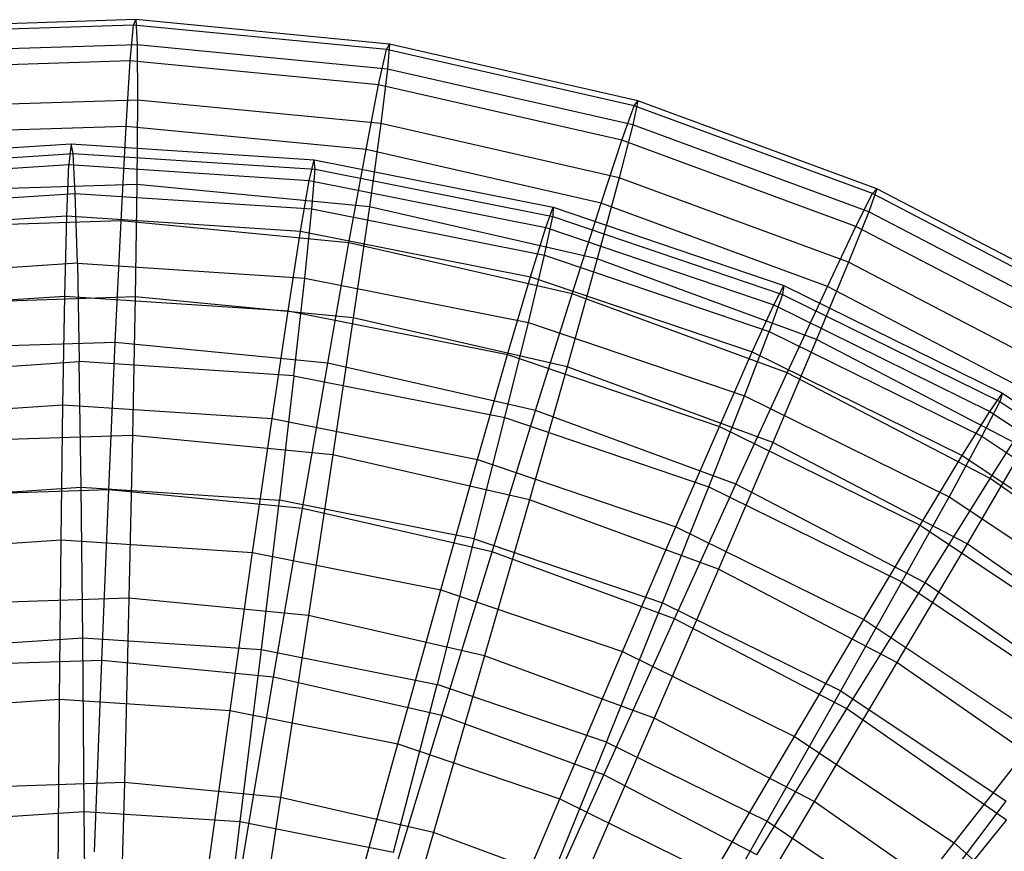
# Model space of a CAD drawing. Extents: x 0.2 to 40.1, y -6.7 to 6.7.
# Tile 65 of 256: x 7.9 to 9.1, y -2 to -1. Entities that reach past the tile are written whole.
import ezdxf

# ---------------------------------------------------------------- set-up
doc = ezdxf.new("R2010")
doc.units = 0
doc.header["$MEASUREMENT"] = 0
doc.layers.get('0').update_dxf_attribs({"color": 13, "linetype": 'CONTINUOUS'})

# ---------------------------------------------------------------- blocks, each defined once
blk = doc.blocks.new('SNOWBALL_XIV_PM3_STL')
at = {"color": 0}
for p, q in [((8.0559, -0.9775, 9.9856), (7.7536, -0.9872, 9.9883)), ((8.0559, -0.9775, 9.9856), (7.7536, -0.9872, 9.9883)), ((8.0531, -0.9839, 9.6931), (8.0559, -0.9775, 9.9856)), ((8.0531, -0.9839, 9.6931), (8.0559, -0.9775, 9.9856)), ((8.0559, -0.9775, 9.9856), (8.0575, -1.0074, 10.2767)), ((8.3569, -1.0066, 9.983), (8.0559, -0.9775, 9.9856)), ((8.0559, -0.9775, 9.9856), (8.0575, -1.0074, 10.2767)), ((8.3569, -1.0066, 9.983), (8.0559, -0.9775, 9.9856)), ((8.0531, -0.9839, 9.6931), (7.7516, -0.9936, 9.6958)), ((8.0531, -0.9839, 9.6931), (7.7516, -0.9936, 9.6958)), ((8.0492, -1.0263, 9.4037), (8.0531, -0.9839, 9.6931)), ((8.0492, -1.0263, 9.4037), (8.0531, -0.9839, 9.6931)), ((8.3533, -1.0128, 9.6905), (8.0531, -0.9839, 9.6931)), ((8.3533, -1.0128, 9.6905), (8.0531, -0.9839, 9.6931)), ((8.0575, -1.0074, 10.2767), (7.759, -1.017, 10.2793)), ((8.0575, -1.0074, 10.2767), (7.759, -1.017, 10.2793)), ((8.3547, -1.0361, 10.2741), (8.0575, -1.0074, 10.2767)), ((8.3547, -1.0361, 10.2741), (8.0575, -1.0074, 10.2767)), ((8.0575, -1.0074, 10.2767), (8.0578, -1.073, 10.5618)), ((8.0575, -1.0074, 10.2767), (8.0578, -1.073, 10.5618)), ((8.344, -1.0548, 9.4011), (8.3533, -1.0128, 9.6905)), ((8.344, -1.0548, 9.4011), (8.3533, -1.0128, 9.6905)), ((8.3533, -1.0128, 9.6905), (8.3569, -1.0066, 9.983)), ((8.3533, -1.0128, 9.6905), (8.3569, -1.0066, 9.983)), ((8.6474, -1.08, 9.688), (8.3533, -1.0128, 9.6905)), ((8.6474, -1.08, 9.688), (8.3533, -1.0128, 9.6905)), ((8.3569, -1.0066, 9.983), (8.3547, -1.0361, 10.2741)), ((8.3569, -1.0066, 9.983), (8.3547, -1.0361, 10.2741)), ((8.6518, -1.0739, 9.9804), (8.3569, -1.0066, 9.983)), ((8.6518, -1.0739, 9.9804), (8.3569, -1.0066, 9.983)), ((8.0492, -1.0263, 9.4037), (7.7532, -1.0358, 9.4063)), ((8.0492, -1.0263, 9.4037), (7.7532, -1.0358, 9.4063)), ((8.0443, -1.1042, 9.1217), (8.0492, -1.0263, 9.4037)), ((8.0443, -1.1042, 9.1217), (8.0492, -1.0263, 9.4037)), ((8.344, -1.0548, 9.4011), (8.0492, -1.0263, 9.4037)), ((8.344, -1.0548, 9.4011), (8.0492, -1.0263, 9.4037)), ((8.3547, -1.0361, 10.2741), (8.3467, -1.1008, 10.5592)), ((8.3547, -1.0361, 10.2741), (8.3467, -1.1008, 10.5592)), ((8.6458, -1.1025, 10.2715), (8.3547, -1.0361, 10.2741)), ((8.6458, -1.1025, 10.2715), (8.3547, -1.0361, 10.2741)), ((8.3292, -1.1317, 9.1193), (8.344, -1.0548, 9.4011)), ((8.3292, -1.1317, 9.1193), (8.344, -1.0548, 9.4011)), ((8.6328, -1.1207, 9.3986), (8.344, -1.0548, 9.4011)), ((8.6328, -1.1207, 9.3986), (8.344, -1.0548, 9.4011)), ((8.0578, -1.073, 10.5618), (7.7678, -1.0823, 10.5643)), ((8.0578, -1.073, 10.5618), (7.7678, -1.0823, 10.5643)), ((8.0578, -1.073, 10.5618), (8.057, -1.1733, 10.8366)), ((8.0578, -1.073, 10.5618), (8.057, -1.1733, 10.8366)), ((8.3467, -1.1008, 10.5592), (8.0578, -1.073, 10.5618)), ((8.3467, -1.1008, 10.5592), (8.0578, -1.073, 10.5618)), ((8.6518, -1.0739, 9.9804), (8.6458, -1.1025, 10.2715)), ((8.6518, -1.0739, 9.9804), (8.6458, -1.1025, 10.2715)), ((8.6474, -1.08, 9.688), (8.6518, -1.0739, 9.9804)), ((8.6474, -1.08, 9.688), (8.6518, -1.0739, 9.9804)), ((8.9356, -1.1783, 9.9779), (8.6518, -1.0739, 9.9804)), ((8.9356, -1.1783, 9.9779), (8.6518, -1.0739, 9.9804)), ((8.6328, -1.1207, 9.3986), (8.6474, -1.08, 9.688)), ((8.6328, -1.1207, 9.3986), (8.6474, -1.08, 9.688)), ((8.9305, -1.1841, 9.6855), (8.6474, -1.08, 9.688)), ((8.9305, -1.1841, 9.6855), (8.6474, -1.08, 9.688)), ((8.0443, -1.1042, 9.1217), (7.7582, -1.1133, 9.1242)), ((8.0443, -1.1042, 9.1217), (7.7582, -1.1133, 9.1242)), ((8.0383, -1.2163, 8.8516), (8.0443, -1.1042, 9.1217)), ((8.0383, -1.2163, 8.8516), (8.0443, -1.1042, 9.1217)), ((8.3292, -1.1317, 9.1193), (8.0443, -1.1042, 9.1217)), ((8.3292, -1.1317, 9.1193), (8.0443, -1.1042, 9.1217)), ((8.3467, -1.1008, 10.5592), (8.3331, -1.1999, 10.8342)), ((8.3467, -1.1008, 10.5592), (8.3331, -1.1999, 10.8342)), ((8.6296, -1.1654, 10.5568), (8.3467, -1.1008, 10.5592)), ((8.6296, -1.1654, 10.5568), (8.3467, -1.1008, 10.5592)), ((8.6458, -1.1025, 10.2715), (8.6296, -1.1654, 10.5568)), ((8.6458, -1.1025, 10.2715), (8.6296, -1.1654, 10.5568)), ((8.926, -1.2056, 10.2691), (8.6458, -1.1025, 10.2715)), ((8.926, -1.2056, 10.2691), (8.6458, -1.1025, 10.2715)), ((8.6082, -1.1953, 9.1168), (8.6328, -1.1207, 9.3986)), ((8.6082, -1.1953, 9.1168), (8.6328, -1.1207, 9.3986)), ((8.9108, -1.223, 9.3962), (8.6328, -1.1207, 9.3986)), ((8.9108, -1.223, 9.3962), (8.6328, -1.1207, 9.3986)), ((7.6902, -1.1438, 9.8376), (7.9789, -1.1248, 9.8351)), ((7.6902, -1.1438, 9.8376), (7.9789, -1.1248, 9.8351)), ((7.9789, -1.1248, 9.8351), (7.9764, -1.1496, 9.5459)), ((7.9789, -1.1248, 9.8351), (7.9764, -1.1496, 9.5459)), ((7.9789, -1.1248, 9.8351), (8.2676, -1.1438, 9.8326)), ((7.9814, -1.1363, 10.125), (7.9789, -1.1248, 9.8351)), ((7.9789, -1.1248, 9.8351), (8.2676, -1.1438, 9.8326)), ((7.9814, -1.1363, 10.125), (7.9789, -1.1248, 9.8351)), ((8.3089, -1.2424, 8.8492), (8.3292, -1.1317, 9.1193)), ((8.3089, -1.2424, 8.8492), (8.3292, -1.1317, 9.1193)), ((8.6082, -1.1953, 9.1168), (8.3292, -1.1317, 9.1193)), ((8.6082, -1.1953, 9.1168), (8.3292, -1.1317, 9.1193)), ((7.6942, -1.1551, 10.1275), (7.9814, -1.1363, 10.125)), ((7.6942, -1.1551, 10.1275), (7.9814, -1.1363, 10.125)), ((7.9814, -1.1363, 10.125), (8.2686, -1.1551, 10.1225)), ((7.9839, -1.1838, 10.4113), (7.9814, -1.1363, 10.125)), ((7.9839, -1.1838, 10.4113), (7.9814, -1.1363, 10.125)), ((7.9814, -1.1363, 10.125), (8.2686, -1.1551, 10.1225)), ((8.2618, -1.1683, 9.5434), (8.2676, -1.1438, 9.8326)), ((8.2618, -1.1683, 9.5434), (8.2676, -1.1438, 9.8326)), ((8.2686, -1.1551, 10.1225), (8.2676, -1.1438, 9.8326)), ((8.2676, -1.1438, 9.8326), (8.5513, -1.2002, 9.8301)), ((8.2686, -1.1551, 10.1225), (8.2676, -1.1438, 9.8326)), ((8.2676, -1.1438, 9.8326), (8.5513, -1.2002, 9.8301)), ((7.6909, -1.1683, 9.5484), (7.9764, -1.1496, 9.5459)), ((7.6909, -1.1683, 9.5484), (7.9764, -1.1496, 9.5459)), ((7.9739, -1.2103, 9.2622), (7.9764, -1.1496, 9.5459)), ((7.9739, -1.2103, 9.2622), (7.9764, -1.1496, 9.5459)), ((7.9764, -1.1496, 9.5459), (8.2618, -1.1683, 9.5434)), ((7.9764, -1.1496, 9.5459), (8.2618, -1.1683, 9.5434)), ((8.2649, -1.2022, 10.4089), (8.2686, -1.1551, 10.1225)), ((8.2649, -1.2022, 10.4089), (8.2686, -1.1551, 10.1225)), ((8.2686, -1.1551, 10.1225), (8.5509, -1.2113, 10.1201)), ((8.2686, -1.1551, 10.1225), (8.5509, -1.2113, 10.1201)), ((8.2514, -1.2285, 9.2597), (8.2618, -1.1683, 9.5434)), ((8.2514, -1.2285, 9.2597), (8.2618, -1.1683, 9.5434)), ((8.2618, -1.1683, 9.5434), (8.5424, -1.2242, 9.541)), ((8.2618, -1.1683, 9.5434), (8.5424, -1.2242, 9.541)), ((8.6296, -1.1654, 10.5568), (8.6035, -1.2616, 10.8318)), ((8.6296, -1.1654, 10.5568), (8.6035, -1.2616, 10.8318)), ((8.902, -1.2656, 10.5544), (8.6296, -1.1654, 10.5568)), ((8.902, -1.2656, 10.5544), (8.6296, -1.1654, 10.5568)), ((8.057, -1.1733, 10.8366), (7.7798, -1.1821, 10.839)), ((8.057, -1.1733, 10.8366), (7.7798, -1.1821, 10.839)), ((8.057, -1.1733, 10.8366), (8.055, -1.3067, 11.0969)), ((8.057, -1.1733, 10.8366), (8.055, -1.3067, 11.0969)), ((8.3331, -1.1999, 10.8342), (8.057, -1.1733, 10.8366)), ((8.3331, -1.1999, 10.8342), (8.057, -1.1733, 10.8366)), ((8.9356, -1.1783, 9.9779), (8.926, -1.2056, 10.2691)), ((8.9356, -1.1783, 9.9779), (8.926, -1.2056, 10.2691)), ((8.9305, -1.1841, 9.6855), (8.9356, -1.1783, 9.9779)), ((8.9305, -1.1841, 9.6855), (8.9356, -1.1783, 9.9779)), ((9.2037, -1.3182, 9.9756), (8.9356, -1.1783, 9.9779)), ((9.2037, -1.3182, 9.9756), (8.9356, -1.1783, 9.9779)), ((7.7029, -1.2022, 10.4138), (7.9839, -1.1838, 10.4113)), ((7.7029, -1.2022, 10.4138), (7.9839, -1.1838, 10.4113)), ((7.9864, -1.2667, 10.6894), (7.9839, -1.1838, 10.4113)), ((7.9839, -1.1838, 10.4113), (8.2649, -1.2022, 10.4089)), ((7.9864, -1.2667, 10.6894), (7.9839, -1.1838, 10.4113)), ((7.9839, -1.1838, 10.4113), (8.2649, -1.2022, 10.4089)), ((8.9108, -1.223, 9.3962), (8.9305, -1.1841, 9.6855)), ((8.9108, -1.223, 9.3962), (8.9305, -1.1841, 9.6855)), ((9.1979, -1.3237, 9.6832), (8.9305, -1.1841, 9.6855)), ((9.1979, -1.3237, 9.6832), (8.9305, -1.1841, 9.6855)), ((8.2565, -1.2844, 10.6871), (8.2649, -1.2022, 10.4089)), ((8.2565, -1.2844, 10.6871), (8.2649, -1.2022, 10.4089)), ((8.2649, -1.2022, 10.4089), (8.5411, -1.2572, 10.4065)), ((8.2649, -1.2022, 10.4089), (8.5411, -1.2572, 10.4065)), ((8.3331, -1.1999, 10.8342), (8.314, -1.3317, 11.0947)), ((8.3331, -1.1999, 10.8342), (8.314, -1.3317, 11.0947)), ((8.6035, -1.2616, 10.8318), (8.3331, -1.1999, 10.8342)), ((8.6035, -1.2616, 10.8318), (8.3331, -1.1999, 10.8342)), ((8.5424, -1.2242, 9.541), (8.5513, -1.2002, 9.8301)), ((8.5424, -1.2242, 9.541), (8.5513, -1.2002, 9.8301)), ((8.5513, -1.2002, 9.8301), (8.5509, -1.2113, 10.1201)), ((8.5513, -1.2002, 9.8301), (8.5509, -1.2113, 10.1201)), ((8.5513, -1.2002, 9.8301), (8.8253, -1.2932, 9.8277)), ((8.5513, -1.2002, 9.8301), (8.8253, -1.2932, 9.8277)), ((8.5739, -1.3029, 8.8469), (8.6082, -1.1953, 9.1168)), ((8.5739, -1.3029, 8.8469), (8.6082, -1.1953, 9.1168)), ((8.8768, -1.2942, 9.1145), (8.6082, -1.1953, 9.1168)), ((8.8768, -1.2942, 9.1145), (8.6082, -1.1953, 9.1168)), ((7.6964, -1.2285, 9.2646), (7.9739, -1.2103, 9.2622)), ((7.6964, -1.2285, 9.2646), (7.9739, -1.2103, 9.2622)), ((7.9715, -1.3059, 8.9881), (7.9739, -1.2103, 9.2622)), ((7.9715, -1.3059, 8.9881), (7.9739, -1.2103, 9.2622)), ((7.9739, -1.2103, 9.2622), (8.2514, -1.2285, 9.2597)), ((7.9739, -1.2103, 9.2622), (8.2514, -1.2285, 9.2597)), ((8.5411, -1.2572, 10.4065), (8.5509, -1.2113, 10.1201)), ((8.5411, -1.2572, 10.4065), (8.5509, -1.2113, 10.1201)), ((8.5509, -1.2113, 10.1201), (8.8234, -1.3038, 10.1177)), ((8.5509, -1.2113, 10.1201), (8.8234, -1.3038, 10.1177)), ((8.926, -1.2056, 10.2691), (8.902, -1.2656, 10.5544)), ((8.926, -1.2056, 10.2691), (8.902, -1.2656, 10.5544)), ((9.1908, -1.3438, 10.2668), (8.926, -1.2056, 10.2691)), ((9.1908, -1.3438, 10.2668), (8.926, -1.2056, 10.2691)), ((8.0383, -1.2163, 8.8516), (7.7666, -1.225, 8.854)), ((8.0383, -1.2163, 8.8516), (7.7666, -1.225, 8.854)), ((8.0315, -1.3609, 8.5974), (8.0383, -1.2163, 8.8516)), ((8.0315, -1.3609, 8.5974), (8.0383, -1.2163, 8.8516)), ((8.3089, -1.2424, 8.8492), (8.0383, -1.2163, 8.8516)), ((8.3089, -1.2424, 8.8492), (8.0383, -1.2163, 8.8516)), ((8.5242, -1.2827, 9.2573), (8.5424, -1.2242, 9.541)), ((8.5242, -1.2827, 9.2573), (8.5424, -1.2242, 9.541)), ((8.5424, -1.2242, 9.541), (8.8133, -1.3161, 9.5386)), ((8.5424, -1.2242, 9.541), (8.8133, -1.3161, 9.5386)), ((8.8768, -1.2942, 9.1145), (8.9108, -1.223, 9.3962)), ((8.8768, -1.2942, 9.1145), (8.9108, -1.223, 9.3962)), ((9.1734, -1.36, 9.3939), (8.9108, -1.223, 9.3962)), ((9.1734, -1.36, 9.3939), (8.9108, -1.223, 9.3962)), ((8.2366, -1.3232, 8.9858), (8.2514, -1.2285, 9.2597)), ((8.2366, -1.3232, 8.9858), (8.2514, -1.2285, 9.2597)), ((8.2514, -1.2285, 9.2597), (8.5242, -1.2827, 9.2573)), ((8.2514, -1.2285, 9.2597), (8.5242, -1.2827, 9.2573)), ((8.2836, -1.3852, 8.5952), (8.3089, -1.2424, 8.8492)), ((8.2836, -1.3852, 8.5952), (8.3089, -1.2424, 8.8492)), ((8.5739, -1.3029, 8.8469), (8.3089, -1.2424, 8.8492)), ((8.5739, -1.3029, 8.8469), (8.3089, -1.2424, 8.8492)), ((8.5221, -1.3372, 10.6848), (8.5411, -1.2572, 10.4065)), ((8.5221, -1.3372, 10.6848), (8.5411, -1.2572, 10.4065)), ((8.5411, -1.2572, 10.4065), (8.8077, -1.3477, 10.4041)), ((8.5411, -1.2572, 10.4065), (8.8077, -1.3477, 10.4041)), ((8.6035, -1.2616, 10.8318), (8.5678, -1.3896, 11.0924)), ((8.6035, -1.2616, 10.8318), (8.5678, -1.3896, 11.0924)), ((8.8638, -1.3574, 10.8296), (8.6035, -1.2616, 10.8318)), ((8.8638, -1.3574, 10.8296), (8.6035, -1.2616, 10.8318)), ((7.9864, -1.2667, 10.6894), (7.7162, -1.2844, 10.6918)), ((7.9864, -1.2667, 10.6894), (7.7162, -1.2844, 10.6918)), ((7.9864, -1.2667, 10.6894), (7.9887, -1.3836, 10.955)), ((7.9864, -1.2667, 10.6894), (8.2565, -1.2844, 10.6871)), ((7.9864, -1.2667, 10.6894), (8.2565, -1.2844, 10.6871)), ((7.9864, -1.2667, 10.6894), (7.9887, -1.3836, 10.955)), ((8.902, -1.2656, 10.5544), (8.8638, -1.3574, 10.8296)), ((8.902, -1.2656, 10.5544), (8.8638, -1.3574, 10.8296)), ((9.1593, -1.3999, 10.5522), (8.902, -1.2656, 10.5544)), ((9.1593, -1.3999, 10.5522), (8.902, -1.2656, 10.5544)), ((8.2436, -1.4003, 10.9528), (8.2565, -1.2844, 10.6871)), ((8.2436, -1.4003, 10.9528), (8.2565, -1.2844, 10.6871)), ((8.2565, -1.2844, 10.6871), (8.5221, -1.3372, 10.6848)), ((8.2565, -1.2844, 10.6871), (8.5221, -1.3372, 10.6848)), ((8.4971, -1.3751, 8.9836), (8.5242, -1.2827, 9.2573)), ((8.4971, -1.3751, 8.9836), (8.5242, -1.2827, 9.2573)), ((8.5242, -1.2827, 9.2573), (8.7876, -1.3721, 9.255)), ((8.5242, -1.2827, 9.2573), (8.7876, -1.3721, 9.255)), ((8.8133, -1.3161, 9.5386), (8.8253, -1.2932, 9.8277)), ((8.8133, -1.3161, 9.5386), (8.8253, -1.2932, 9.8277)), ((8.8253, -1.2932, 9.8277), (8.8234, -1.3038, 10.1177)), ((8.8253, -1.2932, 9.8277), (8.8234, -1.3038, 10.1177)), ((8.8253, -1.2932, 9.8277), (9.0847, -1.4212, 9.8254)), ((8.8253, -1.2932, 9.8277), (9.0847, -1.4212, 9.8254)), ((8.829, -1.3968, 8.8447), (8.8768, -1.2942, 9.1145)), ((8.829, -1.3968, 8.8447), (8.8768, -1.2942, 9.1145)), ((9.1305, -1.4266, 9.1123), (8.8768, -1.2942, 9.1145)), ((9.1305, -1.4266, 9.1123), (8.8768, -1.2942, 9.1145)), ((7.7065, -1.3232, 8.9905), (7.9715, -1.3059, 8.9881)), ((7.7065, -1.3232, 8.9905), (7.9715, -1.3059, 8.9881)), ((8.055, -1.3067, 11.0969), (7.7949, -1.3151, 11.0992)), ((8.055, -1.3067, 11.0969), (7.7949, -1.3151, 11.0992)), ((7.9692, -1.4348, 8.7282), (7.9715, -1.3059, 8.9881)), ((7.9692, -1.4348, 8.7282), (7.9715, -1.3059, 8.9881)), ((7.9715, -1.3059, 8.9881), (8.2366, -1.3232, 8.9858)), ((7.9715, -1.3059, 8.9881), (8.2366, -1.3232, 8.9858)), ((8.055, -1.3067, 11.0969), (8.0518, -1.4713, 11.3388)), ((8.055, -1.3067, 11.0969), (8.0518, -1.4713, 11.3388)), ((8.314, -1.3317, 11.0947), (8.055, -1.3067, 11.0969)), ((8.314, -1.3317, 11.0947), (8.055, -1.3067, 11.0969)), ((8.5305, -1.4416, 8.593), (8.5739, -1.3029, 8.8469)), ((8.5305, -1.4416, 8.593), (8.5739, -1.3029, 8.8469)), ((8.829, -1.3968, 8.8447), (8.5739, -1.3029, 8.8469)), ((8.829, -1.3968, 8.8447), (8.5739, -1.3029, 8.8469)), ((8.8234, -1.3038, 10.1177), (8.8077, -1.3477, 10.4041)), ((8.8234, -1.3038, 10.1177), (8.8077, -1.3477, 10.4041)), ((8.8234, -1.3038, 10.1177), (9.0815, -1.4311, 10.1154)), ((8.8234, -1.3038, 10.1177), (9.0815, -1.4311, 10.1154)), ((8.7876, -1.3721, 9.255), (8.8133, -1.3161, 9.5386)), ((8.7876, -1.3721, 9.255), (8.8133, -1.3161, 9.5386)), ((8.8133, -1.3161, 9.5386), (9.0698, -1.4426, 9.5364)), ((8.8133, -1.3161, 9.5386), (9.0698, -1.4426, 9.5364)), ((8.2175, -1.4511, 8.726), (8.2366, -1.3232, 8.9858)), ((8.2175, -1.4511, 8.726), (8.2366, -1.3232, 8.9858)), ((8.2366, -1.3232, 8.9858), (8.4971, -1.3751, 8.9836)), ((8.2366, -1.3232, 8.9858), (8.4971, -1.3751, 8.9836)), ((8.314, -1.3317, 11.0947), (8.2899, -1.4943, 11.3367)), ((8.314, -1.3317, 11.0947), (8.2899, -1.4943, 11.3367)), ((8.5678, -1.3896, 11.0924), (8.314, -1.3317, 11.0947)), ((8.5678, -1.3896, 11.0924), (8.314, -1.3317, 11.0947)), ((8.4941, -1.4501, 10.9506), (8.5221, -1.3372, 10.6848)), ((8.4941, -1.4501, 10.9506), (8.5221, -1.3372, 10.6848)), ((8.5221, -1.3372, 10.6848), (8.7785, -1.4242, 10.6825)), ((8.5221, -1.3372, 10.6848), (8.7785, -1.4242, 10.6825)), ((8.7785, -1.4242, 10.6825), (8.8077, -1.3477, 10.4041)), ((8.7785, -1.4242, 10.6825), (8.8077, -1.3477, 10.4041)), ((8.8077, -1.3477, 10.4041), (9.0603, -1.4722, 10.4019)), ((8.8077, -1.3477, 10.4041), (9.0603, -1.4722, 10.4019)), ((8.0315, -1.3609, 8.5974), (7.7783, -1.369, 8.5996)), ((8.0315, -1.3609, 8.5974), (7.7783, -1.369, 8.5996)), ((8.0238, -1.5359, 8.363), (8.0315, -1.3609, 8.5974)), ((8.0238, -1.5359, 8.363), (8.0315, -1.3609, 8.5974)), ((8.2836, -1.3852, 8.5952), (8.0315, -1.3609, 8.5974)), ((8.2836, -1.3852, 8.5952), (8.0315, -1.3609, 8.5974)), ((8.8638, -1.3574, 10.8296), (8.812, -1.4795, 11.0903)), ((8.8638, -1.3574, 10.8296), (8.812, -1.4795, 11.0903)), ((9.1097, -1.4857, 10.8274), (8.8638, -1.3574, 10.8296)), ((9.1097, -1.4857, 10.8274), (8.8638, -1.3574, 10.8296)), ((8.4614, -1.4996, 8.7239), (8.4971, -1.3751, 8.9836)), ((8.4614, -1.4996, 8.7239), (8.4971, -1.3751, 8.9836)), ((8.4971, -1.3751, 8.9836), (8.7486, -1.4604, 8.9814)), ((8.4971, -1.3751, 8.9836), (8.7486, -1.4604, 8.9814)), ((8.7486, -1.4604, 8.9814), (8.7876, -1.3721, 9.255)), ((8.7486, -1.4604, 8.9814), (8.7876, -1.3721, 9.255)), ((8.7876, -1.3721, 9.255), (9.037, -1.4952, 9.2529)), ((8.7876, -1.3721, 9.255), (9.037, -1.4952, 9.2529)), ((7.7338, -1.4003, 10.9573), (7.9887, -1.3836, 10.955)), ((7.7338, -1.4003, 10.9573), (7.9887, -1.3836, 10.955)), ((8.2436, -1.4003, 10.9528), (7.9887, -1.3836, 10.955)), ((7.9909, -1.5327, 11.204), (7.9887, -1.3836, 10.955)), ((8.2436, -1.4003, 10.9528), (7.9887, -1.3836, 10.955)), ((7.9909, -1.5327, 11.204), (7.9887, -1.3836, 10.955)), ((8.2536, -1.558, 8.361), (8.2836, -1.3852, 8.5952)), ((8.2536, -1.558, 8.361), (8.2836, -1.3852, 8.5952)), ((8.5305, -1.4416, 8.593), (8.2836, -1.3852, 8.5952)), ((8.5305, -1.4416, 8.593), (8.2836, -1.3852, 8.5952)), ((8.5678, -1.3896, 11.0924), (8.523, -1.5475, 11.3346)), ((8.5678, -1.3896, 11.0924), (8.523, -1.5475, 11.3346)), ((8.812, -1.4795, 11.0903), (8.5678, -1.3896, 11.0924)), ((8.812, -1.4795, 11.0903), (8.5678, -1.3896, 11.0924)), ((8.2436, -1.4003, 10.9528), (8.2263, -1.5481, 11.202)), ((8.2436, -1.4003, 10.9528), (8.2263, -1.5481, 11.202)), ((8.2436, -1.4003, 10.9528), (8.4941, -1.4501, 10.9506)), ((8.2436, -1.4003, 10.9528), (8.4941, -1.4501, 10.9506)), ((8.7682, -1.5291, 8.5909), (8.829, -1.3968, 8.8447)), ((8.7682, -1.5291, 8.5909), (8.829, -1.3968, 8.8447)), ((9.07, -1.5225, 8.8426), (8.829, -1.3968, 8.8447)), ((9.07, -1.5225, 8.8426), (8.829, -1.3968, 8.8447)), ((8.736, -1.5322, 10.9485), (8.7785, -1.4242, 10.6825)), ((8.736, -1.5322, 10.9485), (8.7785, -1.4242, 10.6825)), ((8.7785, -1.4242, 10.6825), (9.0213, -1.544, 10.6804)), ((8.7785, -1.4242, 10.6825), (9.0213, -1.544, 10.6804)), ((9.0698, -1.4426, 9.5364), (9.0847, -1.4212, 9.8254)), ((9.0698, -1.4426, 9.5364), (9.0847, -1.4212, 9.8254)), ((9.0847, -1.4212, 9.8254), (9.0815, -1.4311, 10.1154)), ((9.0847, -1.4212, 9.8254), (9.0815, -1.4311, 10.1154)), ((9.0847, -1.4212, 9.8254), (9.3253, -1.5819, 9.8233)), ((9.0847, -1.4212, 9.8254), (9.3253, -1.5819, 9.8233)), ((7.721, -1.4511, 8.7304), (7.9692, -1.4348, 8.7282)), ((7.721, -1.4511, 8.7304), (7.9692, -1.4348, 8.7282)), ((7.9671, -1.5952, 8.4863), (7.9692, -1.4348, 8.7282)), ((7.9671, -1.5952, 8.4863), (7.9692, -1.4348, 8.7282)), ((7.9692, -1.4348, 8.7282), (8.2175, -1.4511, 8.726)), ((7.9692, -1.4348, 8.7282), (8.2175, -1.4511, 8.726)), ((9.0815, -1.4311, 10.1154), (9.0603, -1.4722, 10.4019)), ((9.0815, -1.4311, 10.1154), (9.0603, -1.4722, 10.4019)), ((9.07, -1.5225, 8.8426), (9.1305, -1.4266, 9.1123)), ((9.07, -1.5225, 8.8426), (9.1305, -1.4266, 9.1123)), ((9.0815, -1.4311, 10.1154), (9.3208, -1.591, 10.1133)), ((9.0815, -1.4311, 10.1154), (9.3208, -1.591, 10.1133)), ((8.4787, -1.6094, 8.359), (8.5305, -1.4416, 8.593)), ((8.4787, -1.6094, 8.359), (8.5305, -1.4416, 8.593)), ((8.7682, -1.5291, 8.5909), (8.5305, -1.4416, 8.593)), ((8.7682, -1.5291, 8.5909), (8.5305, -1.4416, 8.593)), ((9.037, -1.4952, 9.2529), (9.0698, -1.4426, 9.5364)), ((9.037, -1.4952, 9.2529), (9.0698, -1.4426, 9.5364)), ((9.0698, -1.4426, 9.5364), (9.3077, -1.6016, 9.5343)), ((9.0698, -1.4426, 9.5364), (9.3077, -1.6016, 9.5343)), ((8.1944, -1.6101, 8.4844), (8.2175, -1.4511, 8.726)), ((8.1944, -1.6101, 8.4844), (8.2175, -1.4511, 8.726)), ((8.2175, -1.4511, 8.726), (8.4614, -1.4996, 8.7239)), ((8.2175, -1.4511, 8.726), (8.4614, -1.4996, 8.7239)), ((8.4577, -1.5941, 11.1999), (8.4941, -1.4501, 10.9506)), ((8.4577, -1.5941, 11.1999), (8.4941, -1.4501, 10.9506)), ((8.4941, -1.4501, 10.9506), (8.736, -1.5322, 10.9485)), ((8.4941, -1.4501, 10.9506), (8.736, -1.5322, 10.9485)), ((8.697, -1.5796, 8.7218), (8.7486, -1.4604, 8.9814)), ((8.697, -1.5796, 8.7218), (8.7486, -1.4604, 8.9814)), ((8.7486, -1.4604, 8.9814), (8.9869, -1.5779, 8.9793)), ((8.7486, -1.4604, 8.9814), (8.9869, -1.5779, 8.9793)), ((8.0518, -1.4713, 11.3388), (7.8128, -1.479, 11.3408)), ((8.0518, -1.4713, 11.3388), (7.8128, -1.479, 11.3408)), ((8.0518, -1.4713, 11.3388), (8.0476, -1.6646, 11.5584)), ((8.0518, -1.4713, 11.3388), (8.0476, -1.6646, 11.5584)), ((8.2899, -1.4943, 11.3367), (8.0518, -1.4713, 11.3388)), ((8.2899, -1.4943, 11.3367), (8.0518, -1.4713, 11.3388)), ((9.0603, -1.4722, 10.4019), (9.0213, -1.544, 10.6804)), ((9.0603, -1.4722, 10.4019), (9.0213, -1.544, 10.6804)), ((9.0603, -1.4722, 10.4019), (9.2944, -1.6287, 10.3999)), ((9.0603, -1.4722, 10.4019), (9.2944, -1.6287, 10.3999)), ((8.812, -1.4795, 11.0903), (8.7474, -1.6301, 11.3327)), ((8.812, -1.4795, 11.0903), (8.7474, -1.6301, 11.3327)), ((9.0427, -1.5999, 11.0883), (8.812, -1.4795, 11.0903)), ((9.0427, -1.5999, 11.0883), (8.812, -1.4795, 11.0903)), ((8.2899, -1.4943, 11.3367), (8.2609, -1.6852, 11.5565)), ((8.2899, -1.4943, 11.3367), (8.2609, -1.6852, 11.5565)), ((8.523, -1.5475, 11.3346), (8.2899, -1.4943, 11.3367)), ((8.523, -1.5475, 11.3346), (8.2899, -1.4943, 11.3367)), ((8.9869, -1.5779, 8.9793), (9.037, -1.4952, 9.2529)), ((8.9869, -1.5779, 8.9793), (9.037, -1.4952, 9.2529)), ((9.037, -1.4952, 9.2529), (9.2683, -1.6497, 9.2509)), ((9.037, -1.4952, 9.2529), (9.2683, -1.6497, 9.2509)), ((9.1097, -1.4857, 10.8274), (9.0427, -1.5999, 11.0883)), ((9.1097, -1.4857, 10.8274), (9.0427, -1.5999, 11.0883)), ((8.4178, -1.6546, 8.4824), (8.4614, -1.4996, 8.7239)), ((8.4178, -1.6546, 8.4824), (8.4614, -1.4996, 8.7239)), ((8.4614, -1.4996, 8.7239), (8.697, -1.5796, 8.7218)), ((8.4614, -1.4996, 8.7239), (8.697, -1.5796, 8.7218)), ((8.6953, -1.6891, 8.3571), (8.7682, -1.5291, 8.5909)), ((8.6953, -1.6891, 8.3571), (8.7682, -1.5291, 8.5909)), ((8.9928, -1.6462, 8.589), (8.7682, -1.5291, 8.5909)), ((8.9928, -1.6462, 8.589), (8.7682, -1.5291, 8.5909)), ((8.9928, -1.6462, 8.589), (9.07, -1.5225, 8.8426)), ((8.9928, -1.6462, 8.589), (9.07, -1.5225, 8.8426)), ((9.293, -1.678, 8.8406), (9.07, -1.5225, 8.8426)), ((9.293, -1.678, 8.8406), (9.07, -1.5225, 8.8426)), ((7.7554, -1.5481, 11.2061), (7.9909, -1.5327, 11.204)), ((7.7554, -1.5481, 11.2061), (7.9909, -1.5327, 11.204)), ((8.0238, -1.5359, 8.363), (7.7931, -1.5433, 8.365)), ((8.0238, -1.5359, 8.363), (7.7931, -1.5433, 8.365)), ((7.9909, -1.5327, 11.204), (8.2263, -1.5481, 11.202)), ((7.9928, -1.7116, 11.4325), (7.9909, -1.5327, 11.204)), ((7.9928, -1.7116, 11.4325), (7.9909, -1.5327, 11.204)), ((7.9909, -1.5327, 11.204), (8.2263, -1.5481, 11.202)), ((8.0155, -1.7384, 8.1521), (8.0238, -1.5359, 8.363)), ((8.0155, -1.7384, 8.1521), (8.0238, -1.5359, 8.363)), ((8.2536, -1.558, 8.361), (8.0238, -1.5359, 8.363)), ((8.2536, -1.558, 8.361), (8.0238, -1.5359, 8.363)), ((8.6812, -1.67, 11.198), (8.736, -1.5322, 10.9485)), ((8.6812, -1.67, 11.198), (8.736, -1.5322, 10.9485)), ((8.736, -1.5322, 10.9485), (8.9652, -1.6452, 10.9465)), ((8.736, -1.5322, 10.9485), (8.9652, -1.6452, 10.9465)), ((8.2049, -1.7255, 11.4306), (8.2263, -1.5481, 11.202)), ((8.2049, -1.7255, 11.4306), (8.2263, -1.5481, 11.202)), ((8.4577, -1.5941, 11.1999), (8.2263, -1.5481, 11.202)), ((8.4577, -1.5941, 11.1999), (8.2263, -1.5481, 11.202)), ((8.523, -1.5475, 11.3346), (8.4699, -1.7329, 11.5547)), ((8.523, -1.5475, 11.3346), (8.4699, -1.7329, 11.5547)), ((8.7474, -1.6301, 11.3327), (8.523, -1.5475, 11.3346)), ((8.7474, -1.6301, 11.3327), (8.523, -1.5475, 11.3346)), ((8.9652, -1.6452, 10.9465), (9.0213, -1.544, 10.6804)), ((8.9652, -1.6452, 10.9465), (9.0213, -1.544, 10.6804)), ((9.0213, -1.544, 10.6804), (9.2464, -1.6944, 10.6784)), ((9.0213, -1.544, 10.6804), (9.2464, -1.6944, 10.6784)), ((8.2194, -1.7581, 8.1503), (8.2536, -1.558, 8.361)), ((8.2194, -1.7581, 8.1503), (8.2536, -1.558, 8.361)), ((8.4787, -1.6094, 8.359), (8.2536, -1.558, 8.361)), ((8.4787, -1.6094, 8.359), (8.2536, -1.558, 8.361)), ((8.9201, -1.6896, 8.7199), (8.9869, -1.5779, 8.9793)), ((8.9201, -1.6896, 8.7199), (8.9869, -1.5779, 8.9793)), ((8.9869, -1.5779, 8.9793), (9.2077, -1.7255, 8.9774)), ((8.9869, -1.5779, 8.9793), (9.2077, -1.7255, 8.9774)), ((8.6335, -1.7278, 8.4805), (8.697, -1.5796, 8.7218)), ((8.6335, -1.7278, 8.4805), (8.697, -1.5796, 8.7218)), ((8.697, -1.5796, 8.7218), (8.9201, -1.6896, 8.7199)), ((8.697, -1.5796, 8.7218), (8.9201, -1.6896, 8.7199)), ((7.7398, -1.6101, 8.4883), (7.9671, -1.5952, 8.4863)), ((7.7398, -1.6101, 8.4883), (7.9671, -1.5952, 8.4863)), ((7.9652, -1.7845, 8.2664), (7.9671, -1.5952, 8.4863)), ((7.9652, -1.7845, 8.2664), (7.9671, -1.5952, 8.4863)), ((7.9671, -1.5952, 8.4863), (8.1944, -1.6101, 8.4844)), ((7.9671, -1.5952, 8.4863), (8.1944, -1.6101, 8.4844)), ((8.4577, -1.5941, 11.1999), (8.4134, -1.767, 11.4288)), ((8.4577, -1.5941, 11.1999), (8.4134, -1.767, 11.4288)), ((8.4577, -1.5941, 11.1999), (8.6812, -1.67, 11.198)), ((8.4577, -1.5941, 11.1999), (8.6812, -1.67, 11.198)), ((9.0427, -1.5999, 11.0883), (8.9594, -1.7407, 11.3308)), ((9.0427, -1.5999, 11.0883), (8.9594, -1.7407, 11.3308)), ((9.2561, -1.7488, 11.0864), (9.0427, -1.5999, 11.0883)), ((9.2561, -1.7488, 11.0864), (9.0427, -1.5999, 11.0883)), ((8.1678, -1.7978, 8.2646), (8.1944, -1.6101, 8.4844)), ((8.1678, -1.7978, 8.2646), (8.1944, -1.6101, 8.4844)), ((8.1944, -1.6101, 8.4844), (8.4178, -1.6546, 8.4824)), ((8.1944, -1.6101, 8.4844), (8.4178, -1.6546, 8.4824)), ((8.4192, -1.8037, 8.1486), (8.4787, -1.6094, 8.359)), ((8.4192, -1.8037, 8.1486), (8.4787, -1.6094, 8.359)), ((8.6953, -1.6891, 8.3571), (8.4787, -1.6094, 8.359)), ((8.6953, -1.6891, 8.3571), (8.4787, -1.6094, 8.359)), ((8.7474, -1.6301, 11.3327), (8.6711, -1.8069, 11.5529)), ((8.7474, -1.6301, 11.3327), (8.6711, -1.8069, 11.5529)), ((8.9594, -1.7407, 11.3308), (8.7474, -1.6301, 11.3327)), ((8.9594, -1.7407, 11.3308), (8.7474, -1.6301, 11.3327)), ((8.8928, -1.7743, 11.1961), (8.9652, -1.6452, 10.9465)), ((8.8928, -1.7743, 11.1961), (8.9652, -1.6452, 10.9465)), ((8.9, -1.7959, 8.3554), (8.9928, -1.6462, 8.589)), ((8.9, -1.7959, 8.3554), (8.9928, -1.6462, 8.589)), ((8.9652, -1.6452, 10.9465), (9.1776, -1.7872, 10.9447)), ((8.9652, -1.6452, 10.9465), (9.1776, -1.7872, 10.9447)), ((9.2005, -1.7912, 8.5872), (8.9928, -1.6462, 8.589)), ((9.2005, -1.7912, 8.5872), (8.9928, -1.6462, 8.589)), ((8.3669, -1.8374, 8.2629), (8.4178, -1.6546, 8.4824)), ((8.3669, -1.8374, 8.2629), (8.4178, -1.6546, 8.4824)), ((8.4178, -1.6546, 8.4824), (8.6335, -1.7278, 8.4805)), ((8.4178, -1.6546, 8.4824), (8.6335, -1.7278, 8.4805)), ((8.0476, -1.6646, 11.5584), (7.8333, -1.6714, 11.5603)), ((8.0476, -1.6646, 11.5584), (7.8333, -1.6714, 11.5603)), ((8.0476, -1.6646, 11.5584), (8.0422, -1.8834, 11.7524)), ((8.0476, -1.6646, 11.5584), (8.0422, -1.8834, 11.7524)), ((8.2609, -1.6852, 11.5565), (8.0476, -1.6646, 11.5584)), ((8.2609, -1.6852, 11.5565), (8.0476, -1.6646, 11.5584)), ((8.6147, -1.8353, 11.427), (8.6812, -1.67, 11.198)), ((8.6147, -1.8353, 11.427), (8.6812, -1.67, 11.198)), ((8.6812, -1.67, 11.198), (8.8928, -1.7743, 11.1961)), ((8.6812, -1.67, 11.198), (8.8928, -1.7743, 11.1961)), ((8.2609, -1.6852, 11.5565), (8.2277, -1.9013, 11.7508)), ((8.2609, -1.6852, 11.5565), (8.2277, -1.9013, 11.7508)), ((8.4699, -1.7329, 11.5547), (8.2609, -1.6852, 11.5565)), ((8.4699, -1.7329, 11.5547), (8.2609, -1.6852, 11.5565)), ((8.6115, -1.8744, 8.1469), (8.6953, -1.6891, 8.3571)), ((8.6115, -1.8744, 8.1469), (8.6953, -1.6891, 8.3571)), ((8.9, -1.7959, 8.3554), (8.6953, -1.6891, 8.3571)), ((8.9, -1.7959, 8.3554), (8.6953, -1.6891, 8.3571)), ((8.8378, -1.8285, 8.4787), (8.9201, -1.6896, 8.7199)), ((8.8378, -1.8285, 8.4787), (8.9201, -1.6896, 8.7199)), ((8.9201, -1.6896, 8.7199), (9.1269, -1.8278, 8.7181)), ((8.9201, -1.6896, 8.7199), (9.1269, -1.8278, 8.7181)), ((7.7807, -1.7255, 11.4343), (7.9928, -1.7116, 11.4325)), ((7.7807, -1.7255, 11.4343), (7.9928, -1.7116, 11.4325)), ((7.9946, -1.9177, 11.6368), (7.9928, -1.7116, 11.4325)), ((7.9946, -1.9177, 11.6368), (7.9928, -1.7116, 11.4325)), ((7.9928, -1.7116, 11.4325), (8.2049, -1.7255, 11.4306)), ((7.9928, -1.7116, 11.4325), (8.2049, -1.7255, 11.4306)), ((8.1798, -1.9298, 11.6352), (8.2049, -1.7255, 11.4306)), ((8.1798, -1.9298, 11.6352), (8.2049, -1.7255, 11.4306)), ((8.2049, -1.7255, 11.4306), (8.4134, -1.767, 11.4288)), ((8.2049, -1.7255, 11.4306), (8.4134, -1.767, 11.4288)), ((8.5591, -1.9027, 8.2612), (8.6335, -1.7278, 8.4805)), ((8.5591, -1.9027, 8.2612), (8.6335, -1.7278, 8.4805)), ((8.6335, -1.7278, 8.4805), (8.8378, -1.8285, 8.4787)), ((8.6335, -1.7278, 8.4805), (8.8378, -1.8285, 8.4787)), ((8.0155, -1.7384, 8.1521), (7.8107, -1.745, 8.1539)), ((8.0155, -1.7384, 8.1521), (7.8107, -1.745, 8.1539)), ((8.0066, -1.9655, 7.9678), (8.0155, -1.7384, 8.1521)), ((8.0066, -1.9655, 7.9678), (8.0155, -1.7384, 8.1521)), ((8.2194, -1.7581, 8.1503), (8.0155, -1.7384, 8.1521)), ((8.2194, -1.7581, 8.1503), (8.0155, -1.7384, 8.1521)), ((8.4699, -1.7329, 11.5547), (8.4093, -1.9428, 11.7492)), ((8.4699, -1.7329, 11.5547), (8.4093, -1.9428, 11.7492)), ((8.6711, -1.8069, 11.5529), (8.4699, -1.7329, 11.5547)), ((8.6711, -1.8069, 11.5529), (8.4699, -1.7329, 11.5547)), ((8.9594, -1.7407, 11.3308), (8.8611, -1.906, 11.5513)), ((8.9594, -1.7407, 11.3308), (8.8611, -1.906, 11.5513)), ((9.1556, -1.8775, 11.3291), (8.9594, -1.7407, 11.3308)), ((9.1556, -1.8775, 11.3291), (8.9594, -1.7407, 11.3308)), ((8.1815, -1.9824, 7.9663), (8.2194, -1.7581, 8.1503)), ((8.1815, -1.9824, 7.9663), (8.2194, -1.7581, 8.1503)), ((8.4192, -1.8037, 8.1486), (8.2194, -1.7581, 8.1503)), ((8.4192, -1.8037, 8.1486), (8.2194, -1.7581, 8.1503)), ((8.3619, -1.966, 11.6336), (8.4134, -1.767, 11.4288)), ((8.3619, -1.966, 11.6336), (8.4134, -1.767, 11.4288)), ((8.6147, -1.8353, 11.427), (8.4134, -1.767, 11.4288)), ((8.6147, -1.8353, 11.427), (8.4134, -1.767, 11.4288)), ((8.8053, -1.9293, 11.4254), (8.8928, -1.7743, 11.1961)), ((8.8053, -1.9293, 11.4254), (8.8928, -1.7743, 11.1961)), ((8.8928, -1.7743, 11.1961), (9.089, -1.9054, 11.1944)), ((8.8928, -1.7743, 11.1961), (9.089, -1.9054, 11.1944)), ((7.7626, -1.7978, 8.2682), (7.9652, -1.7845, 8.2664)), ((7.7626, -1.7978, 8.2682), (7.9652, -1.7845, 8.2664)), ((7.9635, -1.9998, 8.0718), (7.9652, -1.7845, 8.2664)), ((7.9635, -1.9998, 8.0718), (7.9652, -1.7845, 8.2664)), ((7.9652, -1.7845, 8.2664), (8.1678, -1.7978, 8.2646)), ((7.9652, -1.7845, 8.2664), (8.1678, -1.7978, 8.2646)), ((8.138, -2.0112, 8.0702), (8.1678, -1.7978, 8.2646)), ((8.138, -2.0112, 8.0702), (8.1678, -1.7978, 8.2646)), ((8.1678, -1.7978, 8.2646), (8.3669, -1.8374, 8.2629)), ((8.1678, -1.7978, 8.2646), (8.3669, -1.8374, 8.2629)), ((8.7931, -1.9692, 8.1453), (8.9, -1.7959, 8.3554)), ((8.7931, -1.9692, 8.1453), (8.9, -1.7959, 8.3554)), ((9.0894, -1.928, 8.3537), (8.9, -1.7959, 8.3554)), ((9.0894, -1.928, 8.3537), (8.9, -1.7959, 8.3554)), ((8.3529, -2.0215, 7.9648), (8.4192, -1.8037, 8.1486)), ((8.3529, -2.0215, 7.9648), (8.4192, -1.8037, 8.1486)), ((8.6115, -1.8744, 8.1469), (8.4192, -1.8037, 8.1486)), ((8.6115, -1.8744, 8.1469), (8.4192, -1.8037, 8.1486)), ((8.6711, -1.8069, 11.5529), (8.5841, -2.0071, 11.7477)), ((8.6711, -1.8069, 11.5529), (8.5841, -2.0071, 11.7477)), ((8.8611, -1.906, 11.5513), (8.6711, -1.8069, 11.5529)), ((8.8611, -1.906, 11.5513), (8.6711, -1.8069, 11.5529)), ((8.7412, -1.9925, 8.2596), (8.8378, -1.8285, 8.4787)), ((8.7412, -1.9925, 8.2596), (8.8378, -1.8285, 8.4787)), ((8.8378, -1.8285, 8.4787), (9.0272, -1.9551, 8.4771)), ((8.8378, -1.8285, 8.4787), (9.0272, -1.9551, 8.4771)), ((9.0272, -1.9551, 8.4771), (9.1269, -1.8278, 8.7181)), ((9.0272, -1.9551, 8.4771), (9.1269, -1.8278, 8.7181)), ((8.3095, -2.0453, 8.0687), (8.3669, -1.8374, 8.2629)), ((8.3095, -2.0453, 8.0687), (8.3669, -1.8374, 8.2629)), ((8.3669, -1.8374, 8.2629), (8.5591, -1.9027, 8.2612)), ((8.3669, -1.8374, 8.2629), (8.5591, -1.9027, 8.2612)), ((8.6147, -1.8353, 11.427), (8.5376, -2.0257, 11.632)), ((8.6147, -1.8353, 11.427), (8.5376, -2.0257, 11.632)), ((8.6147, -1.8353, 11.427), (8.8053, -1.9293, 11.4254)), ((8.6147, -1.8353, 11.427), (8.8053, -1.9293, 11.4254)), ((8.5179, -2.0822, 7.9634), (8.6115, -1.8744, 8.1469)), ((8.5179, -2.0822, 7.9634), (8.6115, -1.8744, 8.1469)), ((8.7931, -1.9692, 8.1453), (8.6115, -1.8744, 8.1469)), ((8.7931, -1.9692, 8.1453), (8.6115, -1.8744, 8.1469)), ((8.0422, -1.8834, 11.7524), (7.856, -1.8894, 11.7541)), ((8.0422, -1.8834, 11.7524), (7.856, -1.8894, 11.7541)), ((8.0422, -1.8834, 11.7524), (8.0359, -2.1246, 11.9179)), ((8.0422, -1.8834, 11.7524), (8.0359, -2.1246, 11.9179)), ((8.2277, -1.9013, 11.7508), (8.0422, -1.8834, 11.7524)), ((8.2277, -1.9013, 11.7508), (8.0422, -1.8834, 11.7524)), ((8.2277, -1.9013, 11.7508), (8.1906, -2.1395, 11.9166)), ((8.2277, -1.9013, 11.7508), (8.1906, -2.1395, 11.9166)), ((8.4093, -1.9428, 11.7492), (8.2277, -1.9013, 11.7508)), ((8.4093, -1.9428, 11.7492), (8.2277, -1.9013, 11.7508)), ((8.4751, -2.1016, 8.0673), (8.5591, -1.9027, 8.2612)), ((8.4751, -2.1016, 8.0673), (8.5591, -1.9027, 8.2612)), ((8.5591, -1.9027, 8.2612), (8.7412, -1.9925, 8.2596)), ((8.5591, -1.9027, 8.2612), (8.7412, -1.9925, 8.2596)), ((8.8611, -1.906, 11.5513), (8.7493, -2.0933, 11.7463)), ((8.8611, -1.906, 11.5513), (8.7493, -2.0933, 11.7463)), ((9.0369, -2.0287, 11.5497), (8.8611, -1.906, 11.5513)), ((9.0369, -2.0287, 11.5497), (8.8611, -1.906, 11.5513)), ((8.982, -2.0474, 11.4238), (9.089, -1.9054, 11.1944)), ((8.982, -2.0474, 11.4238), (9.089, -1.9054, 11.1944)), ((7.8094, -1.9298, 11.6384), (7.9946, -1.9177, 11.6368)), ((7.8094, -1.9298, 11.6384), (7.9946, -1.9177, 11.6368)), ((7.9962, -2.1476, 11.8138), (7.9946, -1.9177, 11.6368)), ((7.9946, -1.9177, 11.6368), (8.1798, -1.9298, 11.6352)), ((7.9962, -2.1476, 11.8138), (7.9946, -1.9177, 11.6368)), ((7.9946, -1.9177, 11.6368), (8.1798, -1.9298, 11.6352)), ((8.9612, -2.0864, 8.1438), (9.0894, -1.928, 8.3537)), ((8.9612, -2.0864, 8.1438), (9.0894, -1.928, 8.3537)), ((8.1514, -2.1578, 11.8125), (8.1798, -1.9298, 11.6352)), ((8.1514, -2.1578, 11.8125), (8.1798, -1.9298, 11.6352)), ((8.1798, -1.9298, 11.6352), (8.3619, -1.966, 11.6336)), ((8.1798, -1.9298, 11.6352), (8.3619, -1.966, 11.6336)), ((8.7041, -2.1078, 11.6306), (8.8053, -1.9293, 11.4254)), ((8.7041, -2.1078, 11.6306), (8.8053, -1.9293, 11.4254)), ((8.8053, -1.9293, 11.4254), (8.982, -2.0474, 11.4238)), ((8.8053, -1.9293, 11.4254), (8.982, -2.0474, 11.4238)), ((8.4093, -1.9428, 11.7492), (8.3421, -2.1741, 11.9153)), ((8.4093, -1.9428, 11.7492), (8.3421, -2.1741, 11.9153)), ((8.5841, -2.0071, 11.7477), (8.4093, -1.9428, 11.7492)), ((8.5841, -2.0071, 11.7477), (8.4093, -1.9428, 11.7492)), ((8.91, -2.1053, 8.2581), (9.0272, -1.9551, 8.4771)), ((8.91, -2.1053, 8.2581), (9.0272, -1.9551, 8.4771)), ((9.0272, -1.9551, 8.4771), (9.1984, -2.1053, 8.4756)), ((9.0272, -1.9551, 8.4771), (9.1984, -2.1053, 8.4756))]:
    blk.add_line(p, q, dxfattribs=at)
blk = doc.blocks.new('GRUPUJ_1')
at = {"color": 0}
blk.add_blockref('SNOWBALL_XIV_PM3_STL', (-0.2062, 6.6596, -0.5119), dxfattribs=at)

msp = doc.modelspace()

# ---------------------------------------------------------------- block references
at = {"color": 0}
msp.add_blockref('GRUPUJ_1', (0.2062, -6.6596, 0.5119), dxfattribs=at)

doc.saveas('drawing.dxf')
